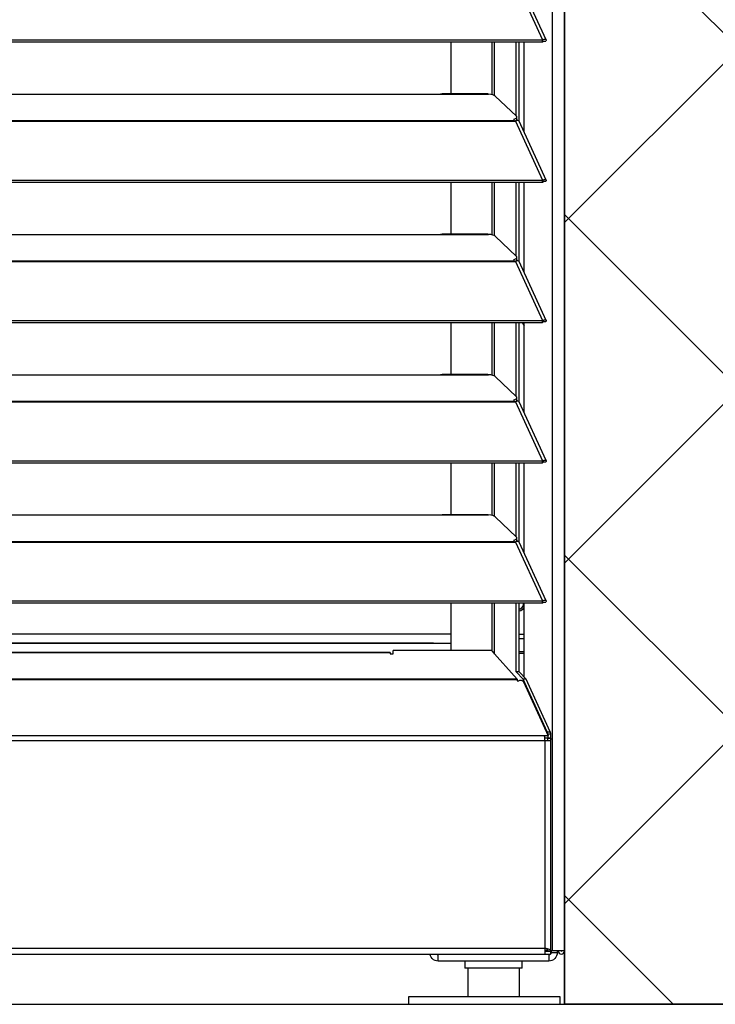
# Model space of a CAD drawing. Header units: millimetres. Extents: x 0 to 39025, y -31299 to 8400.
# Tile 237 of 256: x 16392 to 16622, y -9637 to -9312. Entities that reach past the tile are written whole.
import ezdxf

# ---------------------------------------------------------------- set-up
doc = ezdxf.new("R2010")
doc.units = ezdxf.units.MM
for name, color, linetype in [('ODMIKI funkcionalni', 253, 'Continuous'), ('ODMIKI varnostni', 252, 'Continuous'), ('SREDNJICE_IN_TOCKE', 252, 'Continuous')]:
    doc.layers.add(name, color=color, linetype=linetype)

# ---------------------------------------------------------------- blocks, each defined once
blk = doc.blocks.new('*U55')
at = {"lineweight": 25}
for p, q in [((1118.1, 11.97), (1118.1, 2.5)), ((1135.1, 11.97), (1135.1, 2.5))]:
    blk.add_line(p, q, dxfattribs=at)
blk.add_lwpolyline([(1098.58, 0), (1148.6, 0), (1148.6, 2.5), (1098.58, 2.5)], close=True, dxfattribs=at)
for points in [[(1146.1, 17.6), (1146.1, 17.6), (1146.1, 1243.27), (1146.1, 1243.27)], [(1150, 17.6), (1150, 17.6), (1150, 1242.58), (1150, 1242.58)], [(1133.89, 337.34), (1133.89, 337.34), (1142.81, 317.92), (1142.81, 317.92)], [(1143.96, 317.94), (1143.96, 317.94), (1135.06, 337.33), (1135.06, 337.33)], [(184.7, 317.91), (184.7, 317.91), (1142.79, 317.91), (1142.79, 317.91)], [(184.7, 317.26), (184.7, 317.26), (1142.79, 317.26), (1142.79, 317.26)], [(1112.69, 300.12), (1112.69, 300.12), (1112.69, 317.26), (1112.69, 317.26)], [(1126.04, 317.26), (1126.04, 317.26), (1126.04, 299.88), (1126.04, 299.88)], [(1126.98, 299.54), (1126.98, 299.54), (1126.98, 317.26), (1126.98, 317.26)], [(1134.08, 292.81), (1134.08, 292.81), (1134.08, 317.26), (1134.08, 317.26)], [(1135.03, 291.09), (1135.03, 291.09), (1135.03, 317.26), (1135.03, 317.26)], [(1136.71, 287.49), (1136.71, 287.49), (1136.71, 317.26), (1136.71, 317.26)], [(1142.81, 317.92), (1142.81, 317.92), (1142.79, 317.91), (1142.79, 317.91)], [(1142.79, 317.26), (1142.79, 317.26), (1142.79, 317.91), (1142.79, 317.91)], [(1142.81, 317.26), (1142.81, 317.26), (1142.79, 317.26), (1142.79, 317.26)], [(1142.81, 317.26), (1142.81, 317.26), (1142.81, 317.92), (1142.81, 317.92)], [(1143.19, 317.57), (1143.19, 317.57), (1143.13, 317.55), (1143.13, 317.55)], [(1143.13, 317.55), (1143.13, 317.55), (1143.89, 317.54), (1143.89, 317.54)], [(840, 300.04), (840, 300.04), (1108, 300.04), (1108, 300.04)], [(1108, 300.04), (1108, 300.04), (1125, 300.04), (1125, 300.04)], [(1124.76, 300.12), (1124.76, 300.12), (1109.66, 300.12), (1109.66, 300.12)], [(1127.16, 299.41), (1127.16, 299.41), (1134.16, 292.73), (1134.16, 292.73)], [(1134.3, 291.68), (1134.3, 291.68), (1134.3, 292.44), (1134.3, 292.44)], [(184.7, 291.32), (184.7, 291.32), (1133.33, 291.32), (1133.33, 291.32)], [(184.7, 291.1), (184.7, 291.1), (1133.33, 291.1), (1133.33, 291.1)], [(1133.33, 291.76), (1133.33, 291.76), (1133.33, 291.32), (1133.33, 291.32)], [(1133.33, 291.1), (1133.33, 291.1), (1133.89, 291.1), (1133.89, 291.1)], [(1133.81, 291.1), (1133.81, 291.1), (1133.77, 291.15), (1133.77, 291.15)], [(1133.89, 291.11), (1133.89, 291.11), (1133.89, 291.1), (1133.89, 291.1)], [(1133.89, 291.1), (1133.89, 291.1), (1133.89, 291.11), (1133.89, 291.11)], [(1133.89, 291.1), (1133.89, 291.1), (1142.81, 271.68), (1142.81, 271.68)], [(1134.39, 291.28), (1134.39, 291.28), (1134.22, 291.45), (1134.22, 291.45)], [(1143.96, 271.7), (1143.96, 271.7), (1135.06, 291.09), (1135.06, 291.09)], [(184.7, 271.68), (184.7, 271.68), (1142.79, 271.68), (1142.79, 271.68)], [(184.7, 271.02), (184.7, 271.02), (1142.79, 271.02), (1142.79, 271.02)], [(1112.69, 253.88), (1112.69, 253.88), (1112.69, 271.02), (1112.69, 271.02)], [(1126.04, 271.02), (1126.04, 271.02), (1126.04, 253.65), (1126.04, 253.65)], [(1126.98, 253.3), (1126.98, 253.3), (1126.98, 271.02), (1126.98, 271.02)], [(1134.08, 246.57), (1134.08, 246.57), (1134.08, 271.02), (1134.08, 271.02)], [(1135.03, 244.85), (1135.03, 244.85), (1135.03, 271.02), (1135.03, 271.02)], [(1136.71, 241.25), (1136.71, 241.25), (1136.71, 271.02), (1136.71, 271.02)], [(1142.79, 271.02), (1142.79, 271.02), (1142.79, 271.68), (1142.79, 271.68)], [(1142.81, 271.68), (1142.81, 271.68), (1142.79, 271.68), (1142.79, 271.68)], [(1142.81, 271.03), (1142.81, 271.03), (1142.79, 271.02), (1142.79, 271.02)], [(1142.81, 271.03), (1142.81, 271.03), (1142.81, 271.68), (1142.81, 271.68)], [(1143.19, 271.33), (1143.19, 271.33), (1143.13, 271.31), (1143.13, 271.31)], [(1143.13, 271.31), (1143.13, 271.31), (1143.89, 271.31), (1143.89, 271.31)], [(840, 253.8), (840, 253.8), (1108, 253.8), (1108, 253.8)], [(1108, 253.8), (1108, 253.8), (1125, 253.8), (1125, 253.8)], [(1124.76, 253.88), (1124.76, 253.88), (1109.66, 253.88), (1109.66, 253.88)], [(1127.16, 253.18), (1127.16, 253.18), (1134.16, 246.5), (1134.16, 246.5)], [(184.7, 245.09), (184.7, 245.09), (1133.33, 245.09), (1133.33, 245.09)], [(184.7, 244.87), (184.7, 244.87), (1133.33, 244.87), (1133.33, 244.87)], [(1133.33, 245.53), (1133.33, 245.53), (1133.33, 245.09), (1133.33, 245.09)], [(1133.33, 244.87), (1133.33, 244.87), (1133.89, 244.87), (1133.89, 244.87)], [(1133.81, 244.87), (1133.81, 244.87), (1133.77, 244.92), (1133.77, 244.92)], [(1133.89, 244.87), (1133.89, 244.87), (1142.81, 225.44), (1142.81, 225.44)], [(1133.89, 244.87), (1133.89, 244.87), (1133.89, 244.87), (1133.89, 244.87)], [(1133.89, 244.87), (1133.89, 244.87), (1133.89, 244.87), (1133.89, 244.87)], [(1134.39, 245.04), (1134.39, 245.04), (1134.22, 245.22), (1134.22, 245.22)], [(1134.3, 245.45), (1134.3, 245.45), (1134.3, 246.21), (1134.3, 246.21)], [(1143.96, 225.46), (1143.96, 225.46), (1135.06, 244.86), (1135.06, 244.86)], [(184.7, 225.44), (184.7, 225.44), (1142.79, 225.44), (1142.79, 225.44)], [(184.7, 224.79), (184.7, 224.79), (1142.79, 224.79), (1142.79, 224.79)], [(1112.69, 207.64), (1112.69, 207.64), (1112.69, 224.79), (1112.69, 224.79)], [(1126.04, 224.79), (1126.04, 224.79), (1126.04, 207.41), (1126.04, 207.41)], [(1126.98, 207.06), (1126.98, 207.06), (1126.98, 224.79), (1126.98, 224.79)], [(1134.08, 200.34), (1134.08, 200.34), (1134.08, 224.79), (1134.08, 224.79)], [(1135.03, 198.61), (1135.03, 198.61), (1135.03, 224.79), (1135.03, 224.79)], [(1136.71, 195.02), (1136.71, 195.02), (1136.71, 224.79), (1136.71, 224.79)], [(1142.79, 224.79), (1142.79, 224.79), (1142.79, 225.44), (1142.79, 225.44)], [(1142.81, 225.44), (1142.81, 225.44), (1142.79, 225.44), (1142.79, 225.44)], [(1142.81, 224.79), (1142.81, 224.79), (1142.79, 224.79), (1142.79, 224.79)], [(1142.81, 224.79), (1142.81, 224.79), (1142.81, 225.44), (1142.81, 225.44)], [(1143.19, 225.1), (1143.19, 225.1), (1143.13, 225.07), (1143.13, 225.07)], [(1143.13, 225.07), (1143.13, 225.07), (1143.89, 225.07), (1143.89, 225.07)], [(840, 207.56), (840, 207.56), (1108, 207.56), (1108, 207.56)], [(1108, 207.56), (1108, 207.56), (1125, 207.56), (1125, 207.56)], [(1124.76, 207.64), (1124.76, 207.64), (1109.66, 207.64), (1109.66, 207.64)], [(1127.16, 206.95), (1127.16, 206.95), (1134.16, 200.26), (1134.16, 200.26)], [(184.7, 198.86), (184.7, 198.86), (1133.33, 198.86), (1133.33, 198.86)], [(184.7, 198.64), (184.7, 198.64), (1133.33, 198.64), (1133.33, 198.64)], [(1133.33, 199.29), (1133.33, 199.29), (1133.33, 198.86), (1133.33, 198.86)], [(1133.33, 198.64), (1133.33, 198.64), (1133.89, 198.64), (1133.89, 198.64)], [(1133.81, 198.64), (1133.81, 198.64), (1133.77, 198.68), (1133.77, 198.68)], [(1133.89, 198.64), (1133.89, 198.64), (1142.81, 179.21), (1142.81, 179.21)], [(1133.89, 198.64), (1133.89, 198.64), (1133.89, 198.64), (1133.89, 198.64)], [(1133.89, 198.64), (1133.89, 198.64), (1133.89, 198.64), (1133.89, 198.64)], [(1134.39, 198.81), (1134.39, 198.81), (1134.22, 198.98), (1134.22, 198.98)], [(1134.3, 199.21), (1134.3, 199.21), (1134.3, 199.98), (1134.3, 199.98)], [(1143.96, 179.23), (1143.96, 179.23), (1135.06, 198.62), (1135.06, 198.62)], [(184.7, 179.2), (184.7, 179.2), (1142.79, 179.2), (1142.79, 179.2)], [(184.7, 178.55), (184.7, 178.55), (1142.79, 178.55), (1142.79, 178.55)], [(1112.69, 161.41), (1112.69, 161.41), (1112.69, 178.55), (1112.69, 178.55)], [(1126.04, 178.55), (1126.04, 178.55), (1126.04, 161.18), (1126.04, 161.18)], [(1126.98, 160.83), (1126.98, 160.83), (1126.98, 178.55), (1126.98, 178.55)], [(1134.08, 154.11), (1134.08, 154.11), (1134.08, 178.55), (1134.08, 178.55)], [(1135.03, 152.38), (1135.03, 152.38), (1135.03, 178.55), (1135.03, 178.55)], [(1136.71, 148.78), (1136.71, 148.78), (1136.71, 178.55), (1136.71, 178.55)], [(1142.81, 179.21), (1142.81, 179.21), (1142.79, 179.2), (1142.79, 179.2)], [(1142.79, 178.55), (1142.79, 178.55), (1142.79, 179.2), (1142.79, 179.2)], [(1142.81, 178.55), (1142.81, 178.55), (1142.79, 178.55), (1142.79, 178.55)], [(1142.81, 178.55), (1142.81, 178.55), (1142.81, 179.21), (1142.81, 179.21)], [(1143.19, 178.86), (1143.19, 178.86), (1143.13, 178.84), (1143.13, 178.84)], [(1143.13, 178.84), (1143.13, 178.84), (1143.89, 178.84), (1143.89, 178.84)], [(840, 161.33), (840, 161.33), (1108, 161.33), (1108, 161.33)], [(1108, 161.33), (1108, 161.33), (1125, 161.33), (1125, 161.33)], [(1124.76, 161.41), (1124.76, 161.41), (1109.66, 161.41), (1109.66, 161.41)], [(1127.16, 160.71), (1127.16, 160.71), (1134.16, 154.03), (1134.16, 154.03)], [(184.7, 152.62), (184.7, 152.62), (1133.33, 152.62), (1133.33, 152.62)], [(1133.33, 153.05), (1133.33, 153.05), (1133.33, 152.62), (1133.33, 152.62)], [(1134.39, 152.58), (1134.39, 152.58), (1134.22, 152.75), (1134.22, 152.75)], [(1134.3, 152.97), (1134.3, 152.97), (1134.3, 153.74), (1134.3, 153.74)], [(184.7, 152.4), (184.7, 152.4), (1133.33, 152.4), (1133.33, 152.4)], [(1133.33, 152.4), (1133.33, 152.4), (1133.89, 152.4), (1133.89, 152.4)], [(1133.81, 152.4), (1133.81, 152.4), (1133.77, 152.44), (1133.77, 152.44)], [(1133.89, 152.41), (1133.89, 152.41), (1133.89, 152.4), (1133.89, 152.4)], [(1133.89, 152.4), (1133.89, 152.4), (1133.89, 152.41), (1133.89, 152.41)], [(1133.89, 152.4), (1133.89, 152.4), (1142.81, 132.97), (1142.81, 132.97)], [(1143.96, 133), (1143.96, 133), (1135.06, 152.38), (1135.06, 152.38)], [(184.7, 132.97), (184.7, 132.97), (1142.79, 132.97), (1142.79, 132.97)], [(184.7, 132.31), (184.7, 132.31), (1142.79, 132.31), (1142.79, 132.31)], [(1112.69, 116.66), (1112.69, 116.66), (1112.69, 132.31), (1112.69, 132.31)], [(1126.04, 132.31), (1126.04, 132.31), (1126.04, 116.49), (1126.04, 116.49)], [(1126.98, 116.15), (1126.98, 116.15), (1126.98, 132.31), (1126.98, 132.31)], [(1134.08, 109.58), (1134.08, 109.58), (1134.08, 132.31), (1134.08, 132.31)], [(1135.03, 109.58), (1135.03, 109.58), (1135.03, 132.31), (1135.03, 132.31)], [(1136.47, 131.92), (1136.47, 131.92), (1136.43, 132.31), (1136.43, 132.31)], [(1136.71, 107.86), (1136.71, 107.86), (1136.71, 132.31), (1136.71, 132.31)], [(1142.79, 132.31), (1142.79, 132.31), (1142.79, 132.97), (1142.79, 132.97)], [(1142.81, 132.97), (1142.81, 132.97), (1142.79, 132.97), (1142.79, 132.97)], [(1142.81, 132.32), (1142.81, 132.32), (1142.79, 132.31), (1142.79, 132.31)], [(1142.81, 132.32), (1142.81, 132.32), (1142.81, 132.97), (1142.81, 132.97)], [(1143.19, 132.63), (1143.19, 132.63), (1143.13, 132.61), (1143.13, 132.61)], [(1143.13, 132.61), (1143.13, 132.61), (1143.89, 132.61), (1143.89, 132.61)], [(836.5, 122.08), (836.5, 122.08), (1112.69, 122.08), (1112.69, 122.08)], [(1136.71, 121.88), (1136.71, 121.88), (1135.03, 121.88), (1135.03, 121.88)], [(1136.71, 120.47), (1136.71, 120.47), (1135.03, 120.47), (1135.03, 120.47)], [(1106.81, 119.09), (1106.81, 119.09), (836.5, 119.09), (836.5, 119.09)], [(836.5, 119.07), (836.5, 119.07), (1112.69, 119.07), (1112.69, 119.07)], [(1106.81, 119.09), (1106.81, 119.09), (1107.18, 119.07), (1107.18, 119.07)], [(1106.81, 119.07), (1106.81, 119.07), (1106.81, 119.09), (1106.81, 119.09)], [(1092.49, 116), (1092.49, 116), (277.11, 116), (277.11, 116)], [(1092.49, 115.9), (1092.49, 115.9), (277.11, 115.9), (277.11, 115.9)], [(1092.49, 115.9), (1092.49, 115.9), (1092.49, 115.59), (1092.49, 115.59)], [(1092.49, 115.59), (1092.49, 115.59), (1093.49, 115.59), (1093.49, 115.59)], [(1093.49, 115.59), (1093.49, 115.59), (1093.49, 116.66), (1093.49, 116.66)], [(1125.89, 116.66), (1125.89, 116.66), (1093.49, 116.66), (1093.49, 116.66)], [(1125.89, 116.66), (1125.89, 116.66), (1134.39, 107.2), (1134.39, 107.2)], [(1126.98, 115.63), (1126.98, 115.63), (1126.81, 115.63), (1126.81, 115.63)], [(1126.98, 115.44), (1126.98, 115.44), (1126.98, 116.15), (1126.98, 116.15)], [(1136.71, 116.23), (1136.71, 116.23), (1135.03, 116.23), (1135.03, 116.23)], [(1136.71, 115.63), (1136.71, 115.63), (1135.03, 115.63), (1135.03, 115.63)], [(1134.39, 107.2), (1134.39, 107.2), (184.7, 107.2), (184.7, 107.2)], [(1136.42, 107.2), (1136.42, 107.2), (1134.08, 109.58), (1134.08, 109.58)], [(1135.03, 109.58), (1135.03, 109.58), (1134.08, 109.58), (1134.08, 109.58)], [(1134.39, 107.2), (1134.39, 107.2), (1134.43, 106.93), (1134.43, 106.93)], [(1137.36, 107.2), (1137.36, 107.2), (1135.03, 109.58), (1135.03, 109.58)], [(1144.29, 89.83), (1144.29, 89.83), (1136.42, 107.2), (1136.42, 107.2)], [(1137.36, 107.2), (1137.36, 107.2), (1136.42, 107.2), (1136.42, 107.2)], [(1145.24, 89.83), (1145.24, 89.83), (1137.36, 107.2), (1137.36, 107.2)], [(1134.43, 106.93), (1134.43, 106.93), (184.7, 106.93), (184.7, 106.93)], [(1134.43, 106.93), (1134.43, 106.93), (1134.43, 106.64), (1134.43, 106.64)], [(1134.43, 106.64), (1134.43, 106.64), (1134.93, 106.64), (1134.93, 106.64)], [(1136.5, 106.32), (1136.5, 106.32), (1144.61, 88.54), (1144.61, 88.54)], [(1143.34, 88.54), (1143.34, 88.54), (192.51, 88.54), (192.51, 88.54)], [(1144.61, 88.54), (1144.61, 88.54), (1143.34, 88.54), (1143.34, 88.54)], [(1144.61, 87.72), (1144.61, 87.72), (1143.34, 87.72), (1143.34, 87.72)], [(1144.29, 89.83), (1144.29, 89.83), (1145.24, 89.83), (1145.24, 89.83)], [(1144.43, 89), (1144.43, 89), (1144.43, 88.94), (1144.43, 88.94)], [(1145.38, 89), (1145.38, 89), (1144.43, 89), (1144.43, 89)], [(1144.43, 87.72), (1144.43, 87.72), (1144.43, 87.17), (1144.43, 87.17)], [(1144.61, 87.72), (1144.61, 87.72), (1144.61, 88.54), (1144.61, 88.54)], [(1144.61, 87.82), (1144.61, 87.82), (1145.38, 87.82), (1145.38, 87.82)], [(1145.38, 89), (1145.38, 89), (1145.38, 87.82), (1145.38, 87.82)], [(1143.48, 86.9), (1143.48, 86.9), (192.51, 86.9), (192.51, 86.9)], [(1143.48, 86.9), (1143.48, 86.9), (1143.48, 18.56), (1143.48, 18.56)], [(1145.48, 17.65), (1145.48, 17.65), (1145.48, 87.61), (1145.48, 87.61)], [(192.51, 18.56), (192.51, 18.56), (1143.48, 18.56), (1143.48, 18.56)], [(192.51, 16.54), (192.51, 16.54), (1143.48, 16.54), (1143.48, 16.54)], [(1144.43, 17.65), (1144.43, 17.65), (1143.48, 17.65), (1143.48, 17.65)], [(1144.26, 17.6), (1144.26, 17.6), (1143.48, 17.6), (1143.48, 17.6)], [(1143.48, 17.55), (1143.48, 17.55), (1145.38, 17.55), (1145.38, 17.55)], [(1143.48, 16.54), (1143.48, 16.54), (1145.38, 16.54), (1145.38, 16.54)], [(1144.43, 17.94), (1144.43, 17.94), (1144.43, 17.65), (1144.43, 17.65)], [(1144.43, 17.65), (1144.43, 17.65), (1145.38, 17.65), (1145.38, 17.65)], [(1144.8, 17.6), (1144.8, 17.6), (1144.8, 17.55), (1144.8, 17.55)], [(1145.38, 17.55), (1145.38, 17.55), (1145.38, 16.54), (1145.38, 16.54)], [(1145.48, 16.63), (1145.48, 16.63), (1145.38, 16.61), (1145.38, 16.61)], [(1146.1, 17.6), (1146.1, 17.6), (1145.55, 17.6), (1145.55, 17.6)], [(1145.6, 17.6), (1145.6, 17.6), (1145.6, 17.05), (1145.6, 17.05)], [(1145.6, 17.05), (1145.6, 17.05), (1147.6, 17.05), (1147.6, 17.05)], [(1147.6, 17.6), (1147.6, 17.6), (1147.6, 17.05), (1147.6, 17.05)], [(1144.8, 14.23), (1144.8, 14.23), (1108.4, 14.23), (1108.4, 14.23)], [(1117.1, 14.23), (1117.1, 14.23), (1117.1, 11.97), (1117.1, 11.97)], [(1136.1, 11.97), (1136.1, 11.97), (1136.1, 14.23), (1136.1, 14.23)]]:
    blk.add_open_spline(points, degree=3, dxfattribs=at)
for points, knots in [([(1142.81, 317.92), (1142.81, 317.92), (1143.3, 318.12), (1143.3, 318.12), (1143.3, 318.12), (1143.71, 318.12), (1143.71, 318.12), (1143.71, 318.12), (1143.95, 317.96), (1143.95, 317.96), (1143.95, 317.96), (1143.97, 317.69), (1143.97, 317.69), (1143.97, 317.69), (1143.89, 317.54), (1143.89, 317.54)], [0, 0, 0, 0, 1, 1, 1, 2, 2, 2, 3, 3, 3, 4, 4, 4, 5, 5, 5, 5]), ([(1142.81, 317.26), (1142.81, 317.26), (1143.06, 317.51), (1143.06, 317.51), (1143.06, 317.51), (1143.22, 317.6), (1143.22, 317.6), (1143.22, 317.6), (1143.21, 317.59), (1143.21, 317.59)], [0, 0, 0, 0, 1, 1, 1, 2, 2, 2, 3, 3, 3, 3]), ([(1108, 300.04), (1108, 300.04), (1109.12, 300.09), (1109.12, 300.09), (1109.12, 300.09), (1109.66, 300.1), (1109.66, 300.1)], [0, 0, 0, 0, 1, 1, 1, 2, 2, 2, 2]), ([(1124.76, 300.09), (1124.76, 300.09), (1124.88, 300.1), (1124.88, 300.1), (1124.88, 300.1), (1124.96, 300.06), (1124.96, 300.06), (1124.96, 300.06), (1125, 300.04), (1125, 300.04)], [0, 0, 0, 0, 1, 1, 1, 2, 2, 2, 3, 3, 3, 3]), ([(1127.16, 299.41), (1127.16, 299.41), (1126.84, 299.63), (1126.84, 299.63), (1126.84, 299.63), (1126.34, 299.82), (1126.34, 299.82), (1126.34, 299.82), (1125.71, 299.95), (1125.71, 299.95), (1125.71, 299.95), (1125, 300.04), (1125, 300.04)], [0, 0, 0, 0, 1, 1, 1, 2, 2, 2, 3, 3, 3, 4, 4, 4, 4]), ([(1133.33, 291.76), (1133.33, 291.76), (1133.63, 291.86), (1133.63, 291.86), (1133.63, 291.86), (1133.88, 291.96), (1133.88, 291.96), (1133.88, 291.96), (1134.07, 292.08), (1134.07, 292.08), (1134.07, 292.08), (1134.21, 292.21), (1134.21, 292.21), (1134.21, 292.21), (1134.29, 292.34), (1134.29, 292.34), (1134.29, 292.34), (1134.3, 292.47), (1134.3, 292.47), (1134.3, 292.47), (1134.26, 292.61), (1134.26, 292.61), (1134.26, 292.61), (1134.16, 292.73), (1134.16, 292.73)], [0, 0, 0, 0, 1, 1, 1, 2, 2, 2, 3, 3, 3, 4, 4, 4, 5, 5, 5, 6, 6, 6, 7, 7, 7, 8, 8, 8, 8]), ([(1133.33, 291.32), (1133.33, 291.32), (1133.33, 291.31), (1133.33, 291.31), (1133.33, 291.31), (1133.33, 291.29), (1133.33, 291.29), (1133.33, 291.29), (1133.33, 291.26), (1133.33, 291.26), (1133.33, 291.26), (1133.33, 291.23), (1133.33, 291.23), (1133.33, 291.23), (1133.33, 291.2), (1133.33, 291.2), (1133.33, 291.2), (1133.33, 291.17), (1133.33, 291.17), (1133.33, 291.17), (1133.33, 291.14), (1133.33, 291.14), (1133.33, 291.14), (1133.33, 291.1), (1133.33, 291.1)], [0, 0, 0, 0, 1, 1, 1, 2, 2, 2, 3, 3, 3, 4, 4, 4, 5, 5, 5, 6, 6, 6, 7, 7, 7, 8, 8, 8, 8]), ([(1134.3, 291.68), (1134.3, 291.68), (1134.29, 291.57), (1134.29, 291.57), (1134.29, 291.57), (1134.21, 291.44), (1134.21, 291.44), (1134.21, 291.44), (1134.07, 291.32), (1134.07, 291.32), (1134.07, 291.32), (1133.88, 291.2), (1133.88, 291.2), (1133.88, 291.2), (1133.67, 291.1), (1133.67, 291.1)], [0, 0, 0, 0, 1, 1, 1, 2, 2, 2, 3, 3, 3, 4, 4, 4, 5, 5, 5, 5]), ([(1135.04, 291.08), (1135.04, 291.08), (1134.95, 291.22), (1134.95, 291.22), (1134.95, 291.22), (1134.62, 291.32), (1134.62, 291.32), (1134.62, 291.32), (1134.17, 291.24), (1134.17, 291.24), (1134.17, 291.24), (1133.89, 291.11), (1133.89, 291.11)], [0, 0, 0, 0, 1, 1, 1, 2, 2, 2, 3, 3, 3, 4, 4, 4, 4]), ([(1142.81, 271.68), (1142.81, 271.68), (1143.3, 271.88), (1143.3, 271.88), (1143.3, 271.88), (1143.71, 271.89), (1143.71, 271.89), (1143.71, 271.89), (1143.95, 271.73), (1143.95, 271.73), (1143.95, 271.73), (1143.97, 271.45), (1143.97, 271.45), (1143.97, 271.45), (1143.89, 271.31), (1143.89, 271.31)], [0, 0, 0, 0, 1, 1, 1, 2, 2, 2, 3, 3, 3, 4, 4, 4, 5, 5, 5, 5]), ([(1142.81, 271.03), (1142.81, 271.03), (1143.06, 271.28), (1143.06, 271.28), (1143.06, 271.28), (1143.22, 271.37), (1143.22, 271.37), (1143.22, 271.37), (1143.21, 271.35), (1143.21, 271.35)], [0, 0, 0, 0, 1, 1, 1, 2, 2, 2, 3, 3, 3, 3]), ([(1108, 253.8), (1108, 253.8), (1109.12, 253.85), (1109.12, 253.85), (1109.12, 253.85), (1109.66, 253.86), (1109.66, 253.86)], [0, 0, 0, 0, 1, 1, 1, 2, 2, 2, 2]), ([(1124.76, 253.86), (1124.76, 253.86), (1124.88, 253.86), (1124.88, 253.86), (1124.88, 253.86), (1124.96, 253.82), (1124.96, 253.82), (1124.96, 253.82), (1125, 253.8), (1125, 253.8)], [0, 0, 0, 0, 1, 1, 1, 2, 2, 2, 3, 3, 3, 3]), ([(1127.16, 253.18), (1127.16, 253.18), (1126.84, 253.4), (1126.84, 253.4), (1126.84, 253.4), (1126.34, 253.58), (1126.34, 253.58), (1126.34, 253.58), (1125.71, 253.72), (1125.71, 253.72), (1125.71, 253.72), (1125, 253.8), (1125, 253.8)], [0, 0, 0, 0, 1, 1, 1, 2, 2, 2, 3, 3, 3, 4, 4, 4, 4]), ([(1133.33, 245.53), (1133.33, 245.53), (1133.63, 245.62), (1133.63, 245.62), (1133.63, 245.62), (1133.88, 245.73), (1133.88, 245.73), (1133.88, 245.73), (1134.07, 245.84), (1134.07, 245.84), (1134.07, 245.84), (1134.21, 245.97), (1134.21, 245.97), (1134.21, 245.97), (1134.29, 246.11), (1134.29, 246.11), (1134.29, 246.11), (1134.3, 246.23), (1134.3, 246.23), (1134.3, 246.23), (1134.26, 246.37), (1134.26, 246.37), (1134.26, 246.37), (1134.16, 246.5), (1134.16, 246.5)], [0, 0, 0, 0, 1, 1, 1, 2, 2, 2, 3, 3, 3, 4, 4, 4, 5, 5, 5, 6, 6, 6, 7, 7, 7, 8, 8, 8, 8]), ([(1133.33, 245.09), (1133.33, 245.09), (1133.33, 245.07), (1133.33, 245.07), (1133.33, 245.07), (1133.33, 245.05), (1133.33, 245.05), (1133.33, 245.05), (1133.33, 245.02), (1133.33, 245.02), (1133.33, 245.02), (1133.33, 245), (1133.33, 245), (1133.33, 245), (1133.33, 244.97), (1133.33, 244.97), (1133.33, 244.97), (1133.33, 244.94), (1133.33, 244.94), (1133.33, 244.94), (1133.33, 244.91), (1133.33, 244.91), (1133.33, 244.91), (1133.33, 244.87), (1133.33, 244.87)], [0, 0, 0, 0, 1, 1, 1, 2, 2, 2, 3, 3, 3, 4, 4, 4, 5, 5, 5, 6, 6, 6, 7, 7, 7, 8, 8, 8, 8]), ([(1134.3, 245.45), (1134.3, 245.45), (1134.29, 245.34), (1134.29, 245.34), (1134.29, 245.34), (1134.21, 245.21), (1134.21, 245.21), (1134.21, 245.21), (1134.07, 245.09), (1134.07, 245.09), (1134.07, 245.09), (1133.88, 244.97), (1133.88, 244.97), (1133.88, 244.97), (1133.67, 244.87), (1133.67, 244.87)], [0, 0, 0, 0, 1, 1, 1, 2, 2, 2, 3, 3, 3, 4, 4, 4, 5, 5, 5, 5]), ([(1135.04, 244.84), (1135.04, 244.84), (1134.95, 244.99), (1134.95, 244.99), (1134.95, 244.99), (1134.62, 245.09), (1134.62, 245.09), (1134.62, 245.09), (1134.17, 245), (1134.17, 245), (1134.17, 245), (1133.89, 244.87), (1133.89, 244.87)], [0, 0, 0, 0, 1, 1, 1, 2, 2, 2, 3, 3, 3, 4, 4, 4, 4]), ([(1136.09, 224.79), (1136.09, 224.79), (1136.19, 224.56), (1136.19, 224.56), (1136.19, 224.56), (1136.71, 223.66), (1136.71, 223.66)], [0, 0, 0, 0, 1, 1, 1, 2, 2, 2, 2]), ([(1142.81, 225.44), (1142.81, 225.44), (1143.3, 225.65), (1143.3, 225.65), (1143.3, 225.65), (1143.71, 225.65), (1143.71, 225.65), (1143.71, 225.65), (1143.95, 225.49), (1143.95, 225.49), (1143.95, 225.49), (1143.97, 225.22), (1143.97, 225.22), (1143.97, 225.22), (1143.89, 225.07), (1143.89, 225.07)], [0, 0, 0, 0, 1, 1, 1, 2, 2, 2, 3, 3, 3, 4, 4, 4, 5, 5, 5, 5]), ([(1142.81, 224.79), (1142.81, 224.79), (1143.06, 225.04), (1143.06, 225.04), (1143.06, 225.04), (1143.22, 225.13), (1143.22, 225.13), (1143.22, 225.13), (1143.21, 225.12), (1143.21, 225.12)], [0, 0, 0, 0, 1, 1, 1, 2, 2, 2, 3, 3, 3, 3]), ([(1108, 207.56), (1108, 207.56), (1109.12, 207.62), (1109.12, 207.62), (1109.12, 207.62), (1109.66, 207.62), (1109.66, 207.62)], [0, 0, 0, 0, 1, 1, 1, 2, 2, 2, 2]), ([(1124.76, 207.62), (1124.76, 207.62), (1124.88, 207.63), (1124.88, 207.63), (1124.88, 207.63), (1124.96, 207.59), (1124.96, 207.59), (1124.96, 207.59), (1125, 207.56), (1125, 207.56)], [0, 0, 0, 0, 1, 1, 1, 2, 2, 2, 3, 3, 3, 3]), ([(1127.16, 206.95), (1127.16, 206.95), (1126.84, 207.16), (1126.84, 207.16), (1126.84, 207.16), (1126.34, 207.34), (1126.34, 207.34), (1126.34, 207.34), (1125.71, 207.49), (1125.71, 207.49), (1125.71, 207.49), (1125, 207.56), (1125, 207.56)], [0, 0, 0, 0, 1, 1, 1, 2, 2, 2, 3, 3, 3, 4, 4, 4, 4]), ([(1133.33, 199.29), (1133.33, 199.29), (1133.63, 199.39), (1133.63, 199.39), (1133.63, 199.39), (1133.88, 199.49), (1133.88, 199.49), (1133.88, 199.49), (1134.07, 199.61), (1134.07, 199.61), (1134.07, 199.61), (1134.21, 199.73), (1134.21, 199.73), (1134.21, 199.73), (1134.29, 199.87), (1134.29, 199.87), (1134.29, 199.87), (1134.3, 200), (1134.3, 200), (1134.3, 200), (1134.26, 200.13), (1134.26, 200.13), (1134.26, 200.13), (1134.16, 200.26), (1134.16, 200.26)], [0, 0, 0, 0, 1, 1, 1, 2, 2, 2, 3, 3, 3, 4, 4, 4, 5, 5, 5, 6, 6, 6, 7, 7, 7, 8, 8, 8, 8]), ([(1133.33, 198.86), (1133.33, 198.86), (1133.33, 198.83), (1133.33, 198.83), (1133.33, 198.83), (1133.33, 198.81), (1133.33, 198.81), (1133.33, 198.81), (1133.33, 198.79), (1133.33, 198.79), (1133.33, 198.79), (1133.33, 198.76), (1133.33, 198.76), (1133.33, 198.76), (1133.33, 198.73), (1133.33, 198.73), (1133.33, 198.73), (1133.33, 198.71), (1133.33, 198.71), (1133.33, 198.71), (1133.33, 198.67), (1133.33, 198.67), (1133.33, 198.67), (1133.33, 198.64), (1133.33, 198.64)], [0, 0, 0, 0, 1, 1, 1, 2, 2, 2, 3, 3, 3, 4, 4, 4, 5, 5, 5, 6, 6, 6, 7, 7, 7, 8, 8, 8, 8]), ([(1134.3, 199.21), (1134.3, 199.21), (1134.29, 199.1), (1134.29, 199.1), (1134.29, 199.1), (1134.21, 198.98), (1134.21, 198.98), (1134.21, 198.98), (1134.07, 198.85), (1134.07, 198.85), (1134.07, 198.85), (1133.88, 198.73), (1133.88, 198.73), (1133.88, 198.73), (1133.67, 198.64), (1133.67, 198.64)], [0, 0, 0, 0, 1, 1, 1, 2, 2, 2, 3, 3, 3, 4, 4, 4, 5, 5, 5, 5]), ([(1135.04, 198.61), (1135.04, 198.61), (1134.95, 198.75), (1134.95, 198.75), (1134.95, 198.75), (1134.62, 198.85), (1134.62, 198.85), (1134.62, 198.85), (1134.17, 198.77), (1134.17, 198.77), (1134.17, 198.77), (1133.89, 198.64), (1133.89, 198.64)], [0, 0, 0, 0, 1, 1, 1, 2, 2, 2, 3, 3, 3, 4, 4, 4, 4]), ([(1142.81, 179.21), (1142.81, 179.21), (1143.3, 179.42), (1143.3, 179.42), (1143.3, 179.42), (1143.71, 179.42), (1143.71, 179.42), (1143.71, 179.42), (1143.95, 179.25), (1143.95, 179.25), (1143.95, 179.25), (1143.97, 178.98), (1143.97, 178.98), (1143.97, 178.98), (1143.89, 178.84), (1143.89, 178.84)], [0, 0, 0, 0, 1, 1, 1, 2, 2, 2, 3, 3, 3, 4, 4, 4, 5, 5, 5, 5]), ([(1142.81, 178.55), (1142.81, 178.55), (1143.06, 178.81), (1143.06, 178.81), (1143.06, 178.81), (1143.22, 178.89), (1143.22, 178.89), (1143.22, 178.89), (1143.21, 178.89), (1143.21, 178.89)], [0, 0, 0, 0, 1, 1, 1, 2, 2, 2, 3, 3, 3, 3]), ([(1108, 161.33), (1108, 161.33), (1109.12, 161.38), (1109.12, 161.38), (1109.12, 161.38), (1109.66, 161.38), (1109.66, 161.38)], [0, 0, 0, 0, 1, 1, 1, 2, 2, 2, 2]), ([(1124.76, 161.38), (1124.76, 161.38), (1124.88, 161.39), (1124.88, 161.39), (1124.88, 161.39), (1124.96, 161.35), (1124.96, 161.35), (1124.96, 161.35), (1125, 161.33), (1125, 161.33)], [0, 0, 0, 0, 1, 1, 1, 2, 2, 2, 3, 3, 3, 3]), ([(1127.16, 160.71), (1127.16, 160.71), (1126.84, 160.93), (1126.84, 160.93), (1126.84, 160.93), (1126.34, 161.11), (1126.34, 161.11), (1126.34, 161.11), (1125.71, 161.25), (1125.71, 161.25), (1125.71, 161.25), (1125, 161.33), (1125, 161.33)], [0, 0, 0, 0, 1, 1, 1, 2, 2, 2, 3, 3, 3, 4, 4, 4, 4]), ([(1133.33, 153.05), (1133.33, 153.05), (1133.63, 153.15), (1133.63, 153.15), (1133.63, 153.15), (1133.88, 153.26), (1133.88, 153.26), (1133.88, 153.26), (1134.07, 153.38), (1134.07, 153.38), (1134.07, 153.38), (1134.21, 153.5), (1134.21, 153.5), (1134.21, 153.5), (1134.29, 153.63), (1134.29, 153.63), (1134.29, 153.63), (1134.3, 153.77), (1134.3, 153.77), (1134.3, 153.77), (1134.26, 153.9), (1134.26, 153.9), (1134.26, 153.9), (1134.16, 154.03), (1134.16, 154.03)], [0, 0, 0, 0, 1, 1, 1, 2, 2, 2, 3, 3, 3, 4, 4, 4, 5, 5, 5, 6, 6, 6, 7, 7, 7, 8, 8, 8, 8]), ([(1133.33, 152.62), (1133.33, 152.62), (1133.33, 152.6), (1133.33, 152.6), (1133.33, 152.6), (1133.33, 152.58), (1133.33, 152.58), (1133.33, 152.58), (1133.33, 152.55), (1133.33, 152.55), (1133.33, 152.55), (1133.33, 152.53), (1133.33, 152.53), (1133.33, 152.53), (1133.33, 152.5), (1133.33, 152.5), (1133.33, 152.5), (1133.33, 152.47), (1133.33, 152.47), (1133.33, 152.47), (1133.33, 152.43), (1133.33, 152.43), (1133.33, 152.43), (1133.33, 152.4), (1133.33, 152.4)], [0, 0, 0, 0, 1, 1, 1, 2, 2, 2, 3, 3, 3, 4, 4, 4, 5, 5, 5, 6, 6, 6, 7, 7, 7, 8, 8, 8, 8]), ([(1134.3, 152.97), (1134.3, 152.97), (1134.29, 152.87), (1134.29, 152.87), (1134.29, 152.87), (1134.21, 152.74), (1134.21, 152.74), (1134.21, 152.74), (1134.07, 152.61), (1134.07, 152.61), (1134.07, 152.61), (1133.88, 152.5), (1133.88, 152.5), (1133.88, 152.5), (1133.67, 152.4), (1133.67, 152.4)], [0, 0, 0, 0, 1, 1, 1, 2, 2, 2, 3, 3, 3, 4, 4, 4, 5, 5, 5, 5]), ([(1135.04, 152.37), (1135.04, 152.37), (1134.95, 152.52), (1134.95, 152.52), (1134.95, 152.52), (1134.62, 152.61), (1134.62, 152.61), (1134.62, 152.61), (1134.17, 152.53), (1134.17, 152.53), (1134.17, 152.53), (1133.89, 152.41), (1133.89, 152.41)], [0, 0, 0, 0, 1, 1, 1, 2, 2, 2, 3, 3, 3, 4, 4, 4, 4]), ([(1142.81, 132.97), (1142.81, 132.97), (1143.3, 133.18), (1143.3, 133.18), (1143.3, 133.18), (1143.71, 133.19), (1143.71, 133.19), (1143.71, 133.19), (1143.95, 133.02), (1143.95, 133.02), (1143.95, 133.02), (1143.97, 132.75), (1143.97, 132.75), (1143.97, 132.75), (1143.89, 132.61), (1143.89, 132.61)], [0, 0, 0, 0, 1, 1, 1, 2, 2, 2, 3, 3, 3, 4, 4, 4, 5, 5, 5, 5]), ([(1135.03, 130.24), (1135.03, 130.24), (1135.42, 130.35), (1135.42, 130.35), (1135.42, 130.35), (1135.97, 130.72), (1135.97, 130.72), (1135.97, 130.72), (1136.34, 131.27), (1136.34, 131.27), (1136.34, 131.27), (1136.47, 131.92), (1136.47, 131.92)], [0, 0, 0, 0, 1, 1, 1, 2, 2, 2, 3, 3, 3, 4, 4, 4, 4]), ([(1135.03, 129.68), (1135.03, 129.68), (1135.63, 129.84), (1135.63, 129.84), (1135.63, 129.84), (1136.36, 130.33), (1136.36, 130.33), (1136.36, 130.33), (1136.71, 130.79), (1136.71, 130.79)], [0, 0, 0, 0, 1, 1, 1, 2, 2, 2, 3, 3, 3, 3]), ([(1142.81, 132.32), (1142.81, 132.32), (1143.06, 132.58), (1143.06, 132.58), (1143.06, 132.58), (1143.22, 132.66), (1143.22, 132.66), (1143.22, 132.66), (1143.21, 132.65), (1143.21, 132.65)], [0, 0, 0, 0, 1, 1, 1, 2, 2, 2, 3, 3, 3, 3]), ([(1092.49, 116), (1092.49, 116), (1092.49, 116), (1092.49, 116), (1092.49, 116), (1092.49, 115.9), (1092.49, 115.9)], [0, 0, 0, 0, 1, 1, 1, 2, 2, 2, 2]), ([(1126.34, 116.15), (1126.34, 116.15), (1126.34, 116.15), (1126.34, 116.15), (1126.34, 116.15), (1126.49, 116.15), (1126.49, 116.15), (1126.49, 116.15), (1126.62, 116.15), (1126.62, 116.15), (1126.62, 116.15), (1126.74, 116.15), (1126.74, 116.15), (1126.74, 116.15), (1126.84, 116.15), (1126.84, 116.15), (1126.84, 116.15), (1126.93, 116.15), (1126.93, 116.15), (1126.93, 116.15), (1126.98, 116.15), (1126.98, 116.15)], [0, 0, 0, 0, 1, 1, 1, 2, 2, 2, 3, 3, 3, 4, 4, 4, 5, 5, 5, 6, 6, 6, 7, 7, 7, 7]), ([(1136.5, 106.32), (1136.5, 106.32), (1136.41, 106.46), (1136.41, 106.46), (1136.41, 106.46), (1136.27, 106.57), (1136.27, 106.57), (1136.27, 106.57), (1136.08, 106.66), (1136.08, 106.66), (1136.08, 106.66), (1135.86, 106.73), (1135.86, 106.73), (1135.86, 106.73), (1135.62, 106.76), (1135.62, 106.76), (1135.62, 106.76), (1135.37, 106.75), (1135.37, 106.75), (1135.37, 106.75), (1135.14, 106.71), (1135.14, 106.71), (1135.14, 106.71), (1134.93, 106.64), (1134.93, 106.64)], [0, 0, 0, 0, 1, 1, 1, 2, 2, 2, 3, 3, 3, 4, 4, 4, 5, 5, 5, 6, 6, 6, 7, 7, 7, 8, 8, 8, 8]), ([(1143.34, 88.54), (1143.34, 88.54), (1143.37, 88.22), (1143.37, 88.22), (1143.37, 88.22), (1143.41, 87.82), (1143.41, 87.82), (1143.41, 87.82), (1143.45, 87.37), (1143.45, 87.37), (1143.45, 87.37), (1143.48, 86.9), (1143.48, 86.9)], [0, 0, 0, 0, 1, 1, 1, 2, 2, 2, 3, 3, 3, 4, 4, 4, 4]), ([(1144.43, 89), (1144.43, 89), (1144.43, 89.12), (1144.43, 89.12), (1144.43, 89.12), (1144.42, 89.24), (1144.42, 89.24), (1144.42, 89.24), (1144.41, 89.36), (1144.41, 89.36), (1144.41, 89.36), (1144.39, 89.47), (1144.39, 89.47), (1144.39, 89.47), (1144.38, 89.57), (1144.38, 89.57), (1144.38, 89.57), (1144.35, 89.67), (1144.35, 89.67), (1144.35, 89.67), (1144.32, 89.76), (1144.32, 89.76), (1144.32, 89.76), (1144.29, 89.83), (1144.29, 89.83)], [0, 0, 0, 0, 1, 1, 1, 2, 2, 2, 3, 3, 3, 4, 4, 4, 5, 5, 5, 6, 6, 6, 7, 7, 7, 8, 8, 8, 8]), ([(1144.47, 87.72), (1144.47, 87.72), (1144.48, 87.68), (1144.48, 87.68), (1144.48, 87.68), (1144.48, 87.61), (1144.48, 87.61)], [0, 0, 0, 0, 1, 1, 1, 2, 2, 2, 2]), ([(1145.24, 89.83), (1145.24, 89.83), (1145.27, 89.76), (1145.27, 89.76), (1145.27, 89.76), (1145.3, 89.67), (1145.3, 89.67), (1145.3, 89.67), (1145.32, 89.57), (1145.32, 89.57), (1145.32, 89.57), (1145.34, 89.47), (1145.34, 89.47), (1145.34, 89.47), (1145.36, 89.36), (1145.36, 89.36), (1145.36, 89.36), (1145.37, 89.24), (1145.37, 89.24), (1145.37, 89.24), (1145.38, 89.12), (1145.38, 89.12), (1145.38, 89.12), (1145.38, 89), (1145.38, 89)], [0, 0, 0, 0, 1, 1, 1, 2, 2, 2, 3, 3, 3, 4, 4, 4, 5, 5, 5, 6, 6, 6, 7, 7, 7, 8, 8, 8, 8]), ([(1145.38, 87.82), (1145.38, 87.82), (1145.43, 87.75), (1145.43, 87.75), (1145.43, 87.75), (1145.47, 87.68), (1145.47, 87.68), (1145.47, 87.68), (1145.48, 87.61), (1145.48, 87.61)], [0, 0, 0, 0, 1, 1, 1, 2, 2, 2, 3, 3, 3, 3]), ([(1145.21, 86.9), (1145.21, 86.9), (1145.07, 86.9), (1145.07, 86.9), (1145.07, 86.9), (1144.89, 86.9), (1144.89, 86.9), (1144.89, 86.9), (1144.69, 86.9), (1144.69, 86.9), (1144.69, 86.9), (1144.48, 86.9), (1144.48, 86.9), (1144.48, 86.9), (1144.24, 86.9), (1144.24, 86.9), (1144.24, 86.9), (1144, 86.9), (1144, 86.9), (1144, 86.9), (1143.74, 86.9), (1143.74, 86.9), (1143.74, 86.9), (1143.48, 86.9), (1143.48, 86.9)], [0, 0, 0, 0, 1, 1, 1, 2, 2, 2, 3, 3, 3, 4, 4, 4, 5, 5, 5, 6, 6, 6, 7, 7, 7, 8, 8, 8, 8]), ([(1144.48, 87.61), (1144.48, 87.61), (1144.46, 87.36), (1144.46, 87.36), (1144.46, 87.36), (1144.42, 87.13), (1144.42, 87.13), (1144.42, 87.13), (1144.34, 86.9), (1144.34, 86.9)], [0, 0, 0, 0, 1, 1, 1, 2, 2, 2, 3, 3, 3, 3]), ([(1145.48, 87.61), (1145.48, 87.61), (1145.1, 87.61), (1145.1, 87.61), (1145.1, 87.61), (1144.79, 87.61), (1144.79, 87.61), (1144.79, 87.61), (1144.48, 87.61), (1144.48, 87.61)], [0, 0, 0, 0, 1, 1, 1, 2, 2, 2, 3, 3, 3, 3]), ([(1145.48, 87.61), (1145.48, 87.61), (1145.45, 87.36), (1145.45, 87.36), (1145.45, 87.36), (1145.36, 87.13), (1145.36, 87.13), (1145.36, 87.13), (1145.21, 86.9), (1145.21, 86.9)], [0, 0, 0, 0, 1, 1, 1, 2, 2, 2, 3, 3, 3, 3]), ([(1108.4, 14.23), (1108.4, 14.23), (1107.86, 14.29), (1107.86, 14.29), (1107.86, 14.29), (1107.33, 14.44), (1107.33, 14.44), (1107.33, 14.44), (1106.85, 14.71), (1106.85, 14.71), (1106.85, 14.71), (1106.42, 15.05), (1106.42, 15.05), (1106.42, 15.05), (1106.07, 15.49), (1106.07, 15.49), (1106.07, 15.49), (1105.81, 15.97), (1105.81, 15.97), (1105.81, 15.97), (1105.66, 16.5), (1105.66, 16.5), (1105.66, 16.5), (1105.65, 16.54), (1105.65, 16.54)], [0, 0, 0, 0, 1, 1, 1, 2, 2, 2, 3, 3, 3, 4, 4, 4, 5, 5, 5, 6, 6, 6, 7, 7, 7, 8, 8, 8, 8]), ([(1108.4, 16.25), (1108.4, 16.25), (1108.25, 16.26), (1108.25, 16.26), (1108.25, 16.26), (1108.1, 16.3), (1108.1, 16.3), (1108.1, 16.3), (1107.96, 16.38), (1107.96, 16.38), (1107.96, 16.38), (1107.84, 16.48), (1107.84, 16.48), (1107.84, 16.48), (1107.78, 16.54), (1107.78, 16.54)], [0, 0, 0, 0, 1, 1, 1, 2, 2, 2, 3, 3, 3, 4, 4, 4, 5, 5, 5, 5]), ([(1108.4, 14.23), (1108.4, 14.23), (1108.4, 14.29), (1108.4, 14.29), (1108.4, 14.29), (1108.4, 14.44), (1108.4, 14.44), (1108.4, 14.44), (1108.4, 14.71), (1108.4, 14.71), (1108.4, 14.71), (1108.4, 15.05), (1108.4, 15.05), (1108.4, 15.05), (1108.4, 15.49), (1108.4, 15.49), (1108.4, 15.49), (1108.4, 15.97), (1108.4, 15.97), (1108.4, 15.97), (1108.4, 16.5), (1108.4, 16.5), (1108.4, 16.5), (1108.4, 16.54), (1108.4, 16.54)], [0, 0, 0, 0, 1, 1, 1, 2, 2, 2, 3, 3, 3, 4, 4, 4, 5, 5, 5, 6, 6, 6, 7, 7, 7, 8, 8, 8, 8]), ([(1143.48, 18.56), (1143.48, 18.56), (1143.48, 18.16), (1143.48, 18.16), (1143.48, 18.16), (1143.48, 17.78), (1143.48, 17.78), (1143.48, 17.78), (1143.48, 17.44), (1143.48, 17.44), (1143.48, 17.44), (1143.48, 17.13), (1143.48, 17.13), (1143.48, 17.13), (1143.48, 16.88), (1143.48, 16.88), (1143.48, 16.88), (1143.48, 16.7), (1143.48, 16.7), (1143.48, 16.7), (1143.48, 16.59), (1143.48, 16.59), (1143.48, 16.59), (1143.48, 16.54), (1143.48, 16.54)], [0, 0, 0, 0, 1, 1, 1, 2, 2, 2, 3, 3, 3, 4, 4, 4, 5, 5, 5, 6, 6, 6, 7, 7, 7, 8, 8, 8, 8]), ([(1145.38, 17.65), (1145.38, 17.65), (1145.47, 17.76), (1145.47, 17.76), (1145.47, 17.76), (1145.46, 17.88), (1145.46, 17.88), (1145.46, 17.88), (1145.33, 17.99), (1145.33, 17.99), (1145.33, 17.99), (1145.1, 18.1), (1145.1, 18.1), (1145.1, 18.1), (1144.78, 18.22), (1144.78, 18.22), (1144.78, 18.22), (1144.38, 18.33), (1144.38, 18.33), (1144.38, 18.33), (1143.95, 18.44), (1143.95, 18.44), (1143.95, 18.44), (1143.48, 18.56), (1143.48, 18.56)], [0, 0, 0, 0, 1, 1, 1, 2, 2, 2, 3, 3, 3, 4, 4, 4, 5, 5, 5, 6, 6, 6, 7, 7, 7, 8, 8, 8, 8]), ([(1144.43, 17.65), (1144.43, 17.65), (1144.48, 17.76), (1144.48, 17.76), (1144.48, 17.76), (1144.47, 17.88), (1144.47, 17.88), (1144.47, 17.88), (1144.4, 17.99), (1144.4, 17.99), (1144.4, 17.99), (1144.29, 18.1), (1144.29, 18.1), (1144.29, 18.1), (1144.13, 18.22), (1144.13, 18.22), (1144.13, 18.22), (1143.93, 18.33), (1143.93, 18.33), (1143.93, 18.33), (1143.71, 18.44), (1143.71, 18.44), (1143.71, 18.44), (1143.48, 18.56), (1143.48, 18.56)], [0, 0, 0, 0, 1, 1, 1, 2, 2, 2, 3, 3, 3, 4, 4, 4, 5, 5, 5, 6, 6, 6, 7, 7, 7, 8, 8, 8, 8]), ([(1145.6, 17.05), (1145.6, 17.05), (1145.58, 16.89), (1145.58, 16.89), (1145.58, 16.89), (1145.54, 16.74), (1145.54, 16.74), (1145.54, 16.74), (1145.46, 16.6), (1145.46, 16.6), (1145.46, 16.6), (1145.36, 16.48), (1145.36, 16.48), (1145.36, 16.48), (1145.24, 16.38), (1145.24, 16.38), (1145.24, 16.38), (1145.11, 16.3), (1145.11, 16.3), (1145.11, 16.3), (1144.96, 16.26), (1144.96, 16.26), (1144.96, 16.26), (1144.8, 16.25), (1144.8, 16.25)], [0, 0, 0, 0, 1, 1, 1, 2, 2, 2, 3, 3, 3, 4, 4, 4, 5, 5, 5, 6, 6, 6, 7, 7, 7, 8, 8, 8, 8]), ([(1147.6, 17.05), (1147.6, 17.05), (1147.54, 16.5), (1147.54, 16.5), (1147.54, 16.5), (1147.39, 15.97), (1147.39, 15.97), (1147.39, 15.97), (1147.13, 15.49), (1147.13, 15.49), (1147.13, 15.49), (1146.78, 15.05), (1146.78, 15.05), (1146.78, 15.05), (1146.36, 14.71), (1146.36, 14.71), (1146.36, 14.71), (1145.87, 14.44), (1145.87, 14.44), (1145.87, 14.44), (1145.35, 14.29), (1145.35, 14.29), (1145.35, 14.29), (1144.8, 14.23), (1144.8, 14.23)], [0, 0, 0, 0, 1, 1, 1, 2, 2, 2, 3, 3, 3, 4, 4, 4, 5, 5, 5, 6, 6, 6, 7, 7, 7, 8, 8, 8, 8]), ([(1144.8, 16.54), (1144.8, 16.54), (1144.8, 16.5), (1144.8, 16.5), (1144.8, 16.5), (1144.8, 15.97), (1144.8, 15.97), (1144.8, 15.97), (1144.8, 15.49), (1144.8, 15.49), (1144.8, 15.49), (1144.8, 15.05), (1144.8, 15.05), (1144.8, 15.05), (1144.8, 14.71), (1144.8, 14.71), (1144.8, 14.71), (1144.8, 14.44), (1144.8, 14.44), (1144.8, 14.44), (1144.8, 14.29), (1144.8, 14.29), (1144.8, 14.29), (1144.8, 14.23), (1144.8, 14.23)], [0, 0, 0, 0, 1, 1, 1, 2, 2, 2, 3, 3, 3, 4, 4, 4, 5, 5, 5, 6, 6, 6, 7, 7, 7, 8, 8, 8, 8]), ([(1150, 17.6), (1150, 17.6), (1149.88, 17.6), (1149.88, 17.6), (1149.88, 17.6), (1149.52, 17.6), (1149.52, 17.6), (1149.52, 17.6), (1148.98, 17.6), (1148.98, 17.6), (1148.98, 17.6), (1148.31, 17.6), (1148.31, 17.6), (1148.31, 17.6), (1147.61, 17.6), (1147.61, 17.6), (1147.61, 17.6), (1146.96, 17.6), (1146.96, 17.6), (1146.96, 17.6), (1146.43, 17.6), (1146.43, 17.6), (1146.43, 17.6), (1146.1, 17.6), (1146.1, 17.6)], [0, 0, 0, 0, 1, 1, 1, 2, 2, 2, 3, 3, 3, 4, 4, 4, 5, 5, 5, 6, 6, 6, 7, 7, 7, 8, 8, 8, 8]), ([(1147.9, 17.6), (1147.9, 17.6), (1147.98, 17.2), (1147.98, 17.2), (1147.98, 17.2), (1148.21, 16.86), (1148.21, 16.86), (1148.21, 16.86), (1148.55, 16.62), (1148.55, 16.62), (1148.55, 16.62), (1148.95, 16.54), (1148.95, 16.54), (1148.95, 16.54), (1149.35, 16.62), (1149.35, 16.62), (1149.35, 16.62), (1149.7, 16.86), (1149.7, 16.86), (1149.7, 16.86), (1149.92, 17.2), (1149.92, 17.2), (1149.92, 17.2), (1150, 17.6), (1150, 17.6)], [0, 0, 0, 0, 1, 1, 1, 2, 2, 2, 3, 3, 3, 4, 4, 4, 5, 5, 5, 6, 6, 6, 7, 7, 7, 8, 8, 8, 8]), ([(1148.9, 17.6), (1148.9, 17.6), (1148.91, 17.58), (1148.91, 17.58), (1148.91, 17.58), (1148.91, 17.56), (1148.91, 17.56), (1148.91, 17.56), (1148.93, 17.55), (1148.93, 17.55), (1148.93, 17.55), (1148.95, 17.55), (1148.95, 17.55), (1148.95, 17.55), (1148.97, 17.55), (1148.97, 17.55), (1148.97, 17.55), (1148.98, 17.56), (1148.98, 17.56), (1148.98, 17.56), (1149, 17.58), (1149, 17.58), (1149, 17.58), (1149, 17.6), (1149, 17.6)], [0, 0, 0, 0, 1, 1, 1, 2, 2, 2, 3, 3, 3, 4, 4, 4, 5, 5, 5, 6, 6, 6, 7, 7, 7, 8, 8, 8, 8]), ([(1136.1, 11.97), (1136.1, 11.97), (1135.92, 11.97), (1135.92, 11.97), (1135.92, 11.97), (1135.38, 11.97), (1135.38, 11.97), (1135.38, 11.97), (1134.5, 11.97), (1134.5, 11.97), (1134.5, 11.97), (1133.32, 11.97), (1133.32, 11.97), (1133.32, 11.97), (1131.88, 11.97), (1131.88, 11.97), (1131.88, 11.97), (1130.24, 11.97), (1130.24, 11.97), (1130.24, 11.97), (1128.45, 11.97), (1128.45, 11.97), (1128.45, 11.97), (1126.6, 11.97), (1126.6, 11.97), (1126.6, 11.97), (1124.75, 11.97), (1124.75, 11.97), (1124.75, 11.97), (1122.96, 11.97), (1122.96, 11.97), (1122.96, 11.97), (1121.33, 11.97), (1121.33, 11.97), (1121.33, 11.97), (1119.88, 11.97), (1119.88, 11.97), (1119.88, 11.97), (1118.7, 11.97), (1118.7, 11.97), (1118.7, 11.97), (1117.83, 11.97), (1117.83, 11.97), (1117.83, 11.97), (1117.28, 11.97), (1117.28, 11.97), (1117.28, 11.97), (1117.1, 11.97), (1117.1, 11.97)], [0, 0, 0, 0, 1, 1, 1, 2, 2, 2, 3, 3, 3, 4, 4, 4, 5, 5, 5, 6, 6, 6, 7, 7, 7, 8, 8, 8, 9, 9, 9, 10, 10, 10, 11, 11, 11, 12, 12, 12, 13, 13, 13, 14, 14, 14, 15, 15, 15, 16, 16, 16, 16])]:
    blk.add_open_spline(points, degree=3, knots=knots, dxfattribs=at)

msp = doc.modelspace()

# ---------------------------------------------------------------- hatches: boundary and pattern name
at = {"layer": 'ODMIKI funkcionalni'}
h = msp.add_hatch(dxfattribs=at)
h.set_pattern_fill('ANSI31', color=256, scale=25)
h.set_pattern_definition([(45, (-1299.93, -18719.98), (-56.1266, 56.1266), [])])
h.paths.add_polyline_path([(15421.96, -9637.01), (15421.96, -8381.43), (16571.96, -8381.43), (16571.96, -9637.01), (17171.96, -9637.01), (17171.96, -7881.43), (15121.96, -7881.43), (15121.96, -9637.01)])
at = {"layer": 'ODMIKI varnostni'}
h = msp.add_hatch(dxfattribs=at)
h.set_pattern_fill('ANSI31', color=256, scale=25, angle=90)
h.set_pattern_definition([(135, (11728.22, -17891.15), (-56.1266, -56.1266), [])])
h.paths.add_polyline_path([(16571.96, -9637.01), (16571.96, -8394.04), (17571.96, -9637.01)])
at = {"layer": 'SREDNJICE_IN_TOCKE'}
h = msp.add_hatch(color=256, dxfattribs=at)
h.dxf.hatch_style = 1
edge = h.paths.add_edge_path()
edge.add_line((17661.71, -7493.44), (14032.2, -7493.44))
edge.add_line((14032.2, -7493.44), (14032.2, -9637.01))
edge.add_line((14032.2, -9637.01), (14421.96, -9637.01))
edge.add_line((14421.96, -9637.01), (15421.96, -8394.04))
edge.add_spline(control_points=[(15421.96, -8390.25), (15421.96, -8390.25), (15421.96, -8388.31), (15421.96, -8386.38)], knot_values=[0.5, 0.5, 0.5, 0.5, 1, 1, 1, 1], degree=3, periodic=0)
edge.add_spline(control_points=[(15421.96, -8386.38), (15421.96, -8384.44), (15421.96, -8382.5), (15421.96, -8382.5)], knot_values=[0, 0, 0, 0, 0.5, 0.5, 0.5, 0.5], degree=3, periodic=0)
edge.add_spline(control_points=[(15423.01, -8381.42), (15423.01, -8381.42), (15709.98, -8381.42), (15996.96, -8381.42)], knot_values=[0.5, 0.5, 0.5, 0.5, 1, 1, 1, 1], degree=3, periodic=0)
edge.add_spline(control_points=[(15996.96, -8381.42), (16283.93, -8381.42), (16570.91, -8381.42), (16570.91, -8381.42)], knot_values=[0, 0, 0, 0, 0.5, 0.5, 0.5, 0.5], degree=3, periodic=0)
edge.add_spline(control_points=[(16571.96, -8382.5), (16571.96, -8382.5), (16571.96, -8384.44), (16571.96, -8386.38)], knot_values=[0.5, 0.5, 0.5, 0.5, 1, 1, 1, 1], degree=3, periodic=0)
edge.add_line((16571.96, -8394.04), (17571.96, -9637.01))
edge.add_line((17571.96, -9637.01), (17661.71, -9637.01))
edge.add_line((17661.71, -9637.01), (17661.71, -7493.44))

# ---------------------------------------------------------------- linework, layer by layer
at = {"layer": 'ODMIKI funkcionalni'}
msp.add_lwpolyline([(15421.96, -9637.01), (15421.96, -8381.43), (16571.96, -8381.43), (16571.96, -9637.01), (17171.96, -9637.01), (17171.96, -7881.43), (15121.96, -7881.43), (15121.96, -9637.01)], close=True, dxfattribs=at)
at = {"layer": 'ODMIKI varnostni'}
msp.add_lwpolyline([(16571.96, -9637.01), (16571.96, -8394.04), (17571.96, -9637.01)], close=True, dxfattribs=at)
at = {"layer": 'SREDNJICE_IN_TOCKE'}
msp.add_lwpolyline([(14032.2, -9637.01), (17661.71, -9637.01), (17661.71, -7493.44), (14032.2, -7493.44)], close=True, dxfattribs=at)

# ---------------------------------------------------------------- block references
at = {"color": 1}
msp.add_blockref('*U55', (15421.96, -9637.01), dxfattribs=at)

doc.saveas('drawing.dxf')
